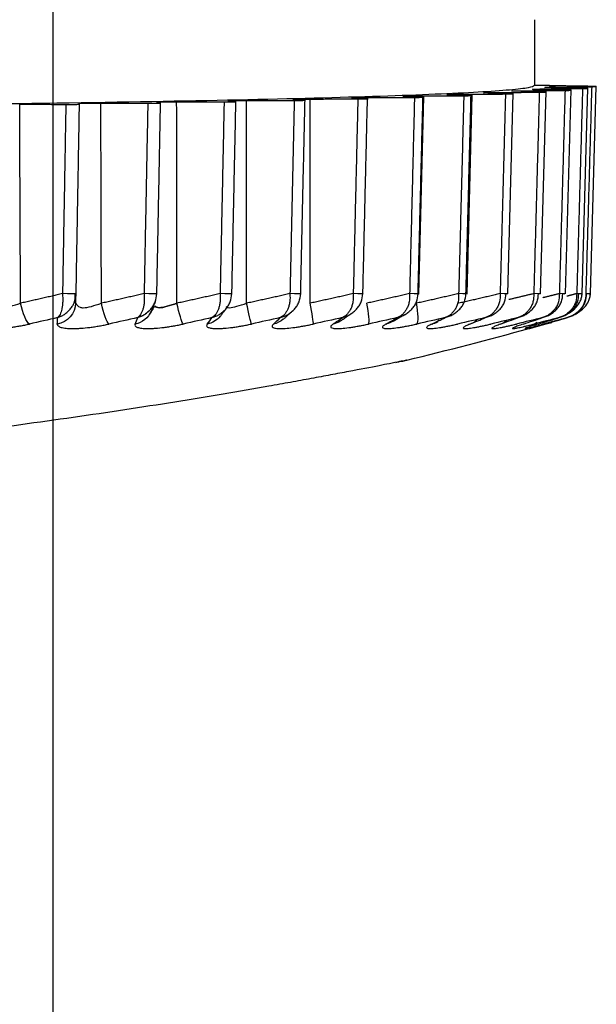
# Model space of a CAD drawing. Header units: millimetres. Extents: x 4 to 205, y 5 to 292.
# Tile 48 of 106: x 45.88 to 48.5, y 165.7 to 170.19. Entities that reach past the tile are written whole.
import ezdxf

# ---------------------------------------------------------------- set-up
doc = ezdxf.new("R2010")
doc.units = ezdxf.units.MM
doc.layers.add('1', color=7, linetype='CONTINUOUS')

msp = doc.modelspace()

# ---------------------------------------------------------------- linework, layer by layer
at = {"layer": '1', "color": 152, "linetype": 'CONTINUOUS'}
msp.add_line((46.0259, 170.5833), (46.0259, 152.257), dxfattribs=at)
at = {"layer": '1', "color": 27, "linetype": 'CONTINUOUS'}
for p, q in [((48.4358, 168.9369), (48.4623, 169.8741)), ((48.4737, 168.937), (48.5007, 169.8825)), ((47.6931, 168.9365), (47.7155, 169.8344)), ((47.9127, 168.9366), (47.9361, 169.8419)), ((48.0978, 168.9366), (48.1222, 169.8497)), ((48.2472, 168.9367), (48.2725, 169.8577)), ((48.3601, 168.9368), (48.3861, 169.8659))]:
    msp.add_line(p, q, dxfattribs=at)
msp.add_arc((42.2693, 190.4852), 22.5, 283.80595, 285.26759, dxfattribs=at)
for points, degree in [([(48.2193, 170.1852), (48.2193, 170.0852), (48.2193, 169.9852), (48.2193, 169.8852)], 3), ([(48.2856, 169.8852), (48.2193, 169.8852)], 1), ([(48.251, 169.8698), (48.438, 169.8718)], 1), ([(48.3155, 169.8841), (48.3151, 169.8841), (48.3142, 169.8841), (48.3133, 169.8841), (48.3125, 169.8841), (48.3116, 169.8841), (48.3108, 169.8842), (48.31, 169.8842), (48.3092, 169.8842), (48.3084, 169.8842), (48.3076, 169.8842), (48.3069, 169.8842), (48.3061, 169.8842), (48.3054, 169.8843), (48.3047, 169.8843), (48.3039, 169.8843), (48.3032, 169.8843), (48.3025, 169.8843), (48.3019, 169.8843), (48.3012, 169.8844), (48.3005, 169.8844), (48.2999, 169.8844), (48.2993, 169.8844), (48.2986, 169.8844), (48.298, 169.8844), (48.2974, 169.8845), (48.2969, 169.8845), (48.2963, 169.8845), (48.2958, 169.8845), (48.2952, 169.8845), (48.2947, 169.8845), (48.2942, 169.8846), (48.2937, 169.8846), (48.2932, 169.8846), (48.2928, 169.8846), (48.2923, 169.8846), (48.2919, 169.8847), (48.2914, 169.8847), (48.291, 169.8847), (48.2906, 169.8847), (48.2902, 169.8847), (48.2899, 169.8847), (48.2895, 169.8848), (48.2892, 169.8848), (48.2889, 169.8848), (48.2885, 169.8848), (48.2883, 169.8848), (48.288, 169.8849), (48.2877, 169.8849), (48.2874, 169.8849), (48.2872, 169.8849), (48.287, 169.8849), (48.2868, 169.885), (48.2866, 169.885), (48.2864, 169.885), (48.2863, 169.885), (48.2861, 169.885), (48.286, 169.8851), (48.2859, 169.8851), (48.2858, 169.8851), (48.2858, 169.8851), (48.2857, 169.8851), (48.2856, 169.8852), (48.2856, 169.8852), (48.2856, 169.8852), (48.2856, 169.8852)], 2), ([(48.2856, 169.8852), (48.2856, 169.8852), (48.2856, 169.8852), (48.2856, 169.8852), (48.2857, 169.8851), (48.2857, 169.8851), (48.2858, 169.8851), (48.2859, 169.8851), (48.286, 169.8851), (48.2861, 169.885), (48.2863, 169.885), (48.2864, 169.885), (48.2866, 169.885), (48.2868, 169.885), (48.287, 169.8849), (48.2872, 169.8849), (48.2875, 169.8849), (48.2877, 169.8849), (48.288, 169.8849), (48.2882, 169.8848), (48.2885, 169.8848), (48.2888, 169.8848), (48.2892, 169.8848), (48.2895, 169.8848), (48.2899, 169.8847), (48.2902, 169.8847), (48.2906, 169.8847), (48.291, 169.8847), (48.2914, 169.8847), (48.2918, 169.8847), (48.2923, 169.8846), (48.2927, 169.8846), (48.2932, 169.8846), (48.2937, 169.8846), (48.2942, 169.8846), (48.2947, 169.8845), (48.2952, 169.8845), (48.2958, 169.8845), (48.2963, 169.8845), (48.2969, 169.8845), (48.2975, 169.8845), (48.298, 169.8844), (48.2987, 169.8844), (48.2993, 169.8844), (48.2999, 169.8844), (48.3005, 169.8844), (48.3012, 169.8844), (48.3019, 169.8843), (48.3025, 169.8843), (48.3032, 169.8843), (48.3039, 169.8843), (48.3046, 169.8843), (48.3054, 169.8843), (48.3061, 169.8842), (48.3069, 169.8842), (48.3076, 169.8842), (48.3084, 169.8842), (48.3092, 169.8842), (48.31, 169.8842), (48.3108, 169.8842), (48.3117, 169.8841), (48.3125, 169.8841), (48.3133, 169.8841), (48.3142, 169.8841), (48.3151, 169.8841), (48.3155, 169.8841)], 2), ([(48.4473, 169.8731), (48.2917, 169.8758)], 1), ([(48.3018, 169.878), (48.4796, 169.8803)], 1), ([(48.4828, 169.8816), (48.3155, 169.8841)], 1), ([(48.438, 169.8718), (48.4116, 168.9382)], 1), ([(48.4796, 169.8803), (48.4528, 168.9382)], 1), ([(47.4589, 169.8255), (47.3901, 169.8291)], 1), ([(47.4379, 168.9382), (47.4589, 169.8255)], 1), ([(47.4579, 169.831), (47.6728, 169.8316)], 1), ([(47.7115, 169.8328), (47.6266, 169.8363)], 1), ([(47.6728, 169.8316), (47.6506, 168.9382)], 1), ([(47.6855, 169.8383), (47.8973, 169.8392)], 1), ([(47.6892, 168.9382), (47.7115, 169.8328)], 1), ([(47.9305, 169.8404), (47.8301, 169.8438)], 1), ([(47.8973, 169.8392), (47.874, 168.9382)], 1), ([(47.8796, 169.8459), (48.0872, 169.847)], 1), ([(47.9071, 168.9382), (47.9305, 169.8404)], 1), ([(48.1146, 169.8483), (47.9993, 169.8515)], 1), ([(48.0392, 169.8537), (48.2412, 169.8551)], 1), ([(48.0872, 169.847), (48.0629, 168.9382)], 1), ([(48.2627, 169.8564), (48.1331, 169.8595)], 1), ([(48.1633, 169.8617), (48.3583, 169.8634)], 1), ([(48.2412, 169.8551), (48.216, 168.9382)], 1), ([(48.3738, 169.8647), (48.2308, 169.8676)], 1), ([(48.3583, 169.8634), (48.3325, 168.9382)], 1), ([(45.8754, 169.8005), (46.0856, 169.7996)], 1), ([(45.8793, 168.8944), (45.8754, 169.8005)], 1), ([(46.0856, 169.7996), (46.0704, 168.9382)], 1), ([(46.1324, 168.9382), (46.1477, 169.8004)], 1), ([(46.1477, 169.8004), (46.1458, 169.8042)], 1), ([(46.245, 169.8057), (46.4587, 169.8051)], 1), ([(46.2476, 168.8944), (46.245, 169.8057)], 1), ([(46.4587, 169.8051), (46.4419, 168.9382)], 1), ([(46.5168, 169.806), (46.498, 169.8098)], 1), ([(46.5, 168.9382), (46.5168, 169.806)], 1), ([(46.5901, 169.8114), (46.8061, 169.8111)], 1), ([(46.5915, 168.8944), (46.5901, 169.8114)], 1), ([(46.8061, 169.8111), (46.7878, 168.9382)], 1), ([(46.8598, 169.8121), (46.824, 169.8158)], 1), ([(46.8415, 168.9382), (46.8598, 169.8121)], 1), ([(46.9086, 169.8175), (47.1255, 169.8175)], 1), ([(46.9087, 168.8944), (46.9086, 169.8175)], 1), ([(47.1255, 169.8175), (47.1058, 168.9382)], 1), ([(47.1745, 169.8186), (47.122, 169.8223)], 1), ([(47.1548, 168.9382), (47.1745, 169.8186)], 1), ([(47.1973, 168.8944), (47.1984, 169.8241)], 1), ([(47.1984, 169.8241), (47.415, 169.8244)], 1), ([(47.415, 169.8244), (47.394, 168.9382)], 1), ([(46.0704, 168.9382), (45.9751, 168.9159), (45.8793, 168.8944)], 2), ([(46.1324, 168.9382), (46.1327, 168.9375), (46.0998, 168.9375), (46.0704, 168.9382)], 3), ([(46.1231, 168.8964), (46.1307, 168.9151), (46.128, 168.939)], 2), ([(46.13, 168.8944), (46.1312, 168.9159), (46.1324, 168.9382)], 2), ([(46.4419, 168.9382), (46.345, 168.9159), (46.2476, 168.8944)], 2), ([(46.5, 168.9382), (46.5026, 168.9375), (46.4719, 168.9375), (46.4419, 168.9382)], 3), ([(46.7878, 168.9382), (46.6899, 168.9159), (46.5915, 168.8944)], 2), ([(46.8415, 168.9382), (46.8465, 168.9375), (46.8181, 168.9375), (46.7878, 168.9382)], 3), ([(47.1058, 168.9382), (47.0075, 168.9159), (46.9087, 168.8944)], 2), ([(47.1548, 168.9382), (47.1621, 168.9375), (47.1362, 168.9375), (47.1058, 168.9382)], 3), ([(47.394, 168.9382), (47.2959, 168.9159), (47.1973, 168.8944)], 2), ([(47.4379, 168.9382), (47.4475, 168.9375), (47.4243, 168.9375), (47.394, 168.9382)], 3), ([(47.6506, 168.9382), (47.5533, 168.9159), (47.4555, 168.8944)], 2), ([(47.6892, 168.9382), (47.7011, 168.9375), (47.6806, 168.9375), (47.6506, 168.9382)], 3), ([(47.874, 168.9382), (47.7782, 168.9159), (47.6818, 168.8944)], 2), ([(47.9071, 168.9382), (47.9211, 168.9375), (47.9036, 168.9375), (47.874, 168.9382)], 3), ([(48.0629, 168.9382), (47.969, 168.9159), (47.8746, 168.8944)], 2), ([(48.0902, 168.9382), (48.1063, 168.9375), (48.0918, 168.9375), (48.0629, 168.9382)], 3), ([(48.216, 168.9382), (48.1595, 168.9244), (48.1029, 168.9109)], 2), ([(48.2375, 168.9382), (48.2555, 168.9375), (48.2442, 168.9375), (48.216, 168.9382)], 3), ([(48.3325, 168.9382), (48.2948, 168.9286), (48.257, 168.9193)], 2), ([(48.3479, 168.9382), (48.3678, 168.9375), (48.3597, 168.9375), (48.3325, 168.9382)], 3), ([(48.4116, 168.9382), (48.3889, 168.9322), (48.3663, 168.9263)], 2), ([(48.4209, 168.9382), (48.4425, 168.9375), (48.4376, 168.9375), (48.4116, 168.9382)], 3), ([(48.4559, 168.9382), (48.4792, 168.9375), (48.4775, 168.9375), (48.4528, 168.9382)], 3), ([(45.9197, 168.7998), (45.9069, 168.8073), (45.889, 168.8493), (45.8793, 168.8944)], 3), ([(46.13, 168.8944), (46.1293, 168.8493), (46.0923, 168.8073), (46.0468, 168.7998)], 3), ([(46.13, 168.8944), (46.1353, 168.8874), (46.1407, 168.8803), (46.1501, 168.8766)], 3), ([(46.282, 168.7998), (46.2727, 168.8073), (46.2574, 168.8493), (46.2476, 168.8944)], 3), ([(46.4747, 168.8575), (46.4933, 168.9029)], 1), ([(46.6195, 168.7998), (46.6138, 168.8073), (46.6013, 168.8493), (46.5915, 168.8944)], 3), ([(46.9303, 168.7998), (46.9281, 168.8073), (46.9185, 168.8493), (46.9087, 168.8944)], 3), ([(47.2123, 168.7998), (47.2137, 168.8073), (47.207, 168.8493), (47.1973, 168.8944)], 3), ([(47.4638, 168.7998), (47.4688, 168.8073), (47.4651, 168.8493), (47.4555, 168.8944)], 3), ([(47.6833, 168.7998), (47.6918, 168.8073), (47.6911, 168.8493), (47.6818, 168.8944)], 3), ([(46.4742, 168.8578), (46.4611, 168.8284), (46.4334, 168.8052), (46.4008, 168.7998)], 3), ([(46.4887, 168.8795), (46.468, 168.8446)], 1), ([(46.7885, 168.8348), (46.8232, 168.8804)], 1), ([(47.0755, 168.8213), (47.1177, 168.8593)], 1), ([(47.3359, 168.8134), (47.3879, 168.8494)], 1), ([(47.5677, 168.8086), (47.6289, 168.843)], 1), ([(46.0484, 168.829), (46.0055, 168.8193), (45.9626, 168.8096), (45.9197, 168.7998)], 3), ([(46.0468, 168.7998), (46.0473, 168.8096), (46.0478, 168.8193), (46.0484, 168.829)], 3), ([(46.4129, 168.829), (46.3692, 168.8193), (46.3256, 168.8096), (46.282, 168.7998)], 3), ([(46.4008, 168.7998), (46.4048, 168.8096), (46.4088, 168.8193), (46.4128, 168.829)], 3), ([(46.7518, 168.829), (46.7077, 168.8193), (46.6636, 168.8096), (46.6195, 168.7998)], 3), ([(46.7878, 168.8354), (46.7734, 168.8171), (46.7527, 168.8037), (46.7294, 168.7998)], 3), ([(46.7294, 168.7998), (46.7368, 168.8096), (46.7443, 168.8193), (46.7518, 168.829)], 3), ([(47.0631, 168.829), (47.0188, 168.8193), (46.9745, 168.8096), (46.9303, 168.7998)], 3), ([(47.0305, 168.7998), (47.0413, 168.8096), (47.0522, 168.8193), (47.063, 168.829)], 3), ([(47.075, 168.8219), (47.0626, 168.8106), (47.0473, 168.8027), (47.0305, 168.7998)], 3), ([(47.3448, 168.829), (47.3006, 168.8193), (47.2565, 168.8096), (47.2123, 168.7998)], 3), ([(47.3022, 168.7998), (47.3164, 168.8096), (47.3306, 168.8193), (47.3448, 168.829)], 3), ([(47.3355, 168.8138), (47.3256, 168.8068), (47.3143, 168.8019), (47.3022, 168.7998)], 3), ([(47.5952, 168.829), (47.5514, 168.8193), (47.5076, 168.8096), (47.4638, 168.7998)], 3), ([(47.5429, 168.7998), (47.5603, 168.8096), (47.5778, 168.8193), (47.5952, 168.829)], 3), ([(47.5816, 168.8193), (47.5707, 168.8094), (47.5575, 168.8024), (47.5429, 168.7998)], 3), ([(47.8128, 168.829), (47.7696, 168.8193), (47.7265, 168.8096), (47.6833, 168.7998)], 3), ([(47.7511, 168.7998), (47.7716, 168.8096), (47.7922, 168.8193), (47.8128, 168.829)], 3), ([(47.7856, 168.8171), (47.7758, 168.8084), (47.764, 168.8022), (47.7511, 168.7998)], 3), ([(47.7511, 168.7998), (47.761, 168.8017), (47.7702, 168.8057), (47.7784, 168.8114)], 3), ([(47.9962, 168.829), (47.954, 168.8193), (47.9117, 168.8096), (47.8694, 168.7998)], 3), ([(47.9255, 168.7998), (47.949, 168.8096), (47.9726, 168.8193), (47.9962, 168.829)], 3), ([(47.9563, 168.8155), (47.9475, 168.8076), (47.937, 168.8021), (47.9255, 168.7998)], 3), ([(48.1443, 168.829), (48.1032, 168.8193), (48.0621, 168.8096), (48.021, 168.7998)], 3), ([(48.065, 168.7998), (48.0914, 168.8096), (48.1179, 168.8193), (48.1443, 168.829)], 3), ([(48.0926, 168.8142), (48.0846, 168.807), (48.0753, 168.802), (48.065, 168.7998)], 3), ([(48.2562, 168.829), (48.2165, 168.8193), (48.1769, 168.8096), (48.1372, 168.7998)], 3), ([(48.1688, 168.7998), (48.1979, 168.8096), (48.2271, 168.8193), (48.2562, 168.829)], 3), ([(48.3312, 168.829), (48.2932, 168.8193), (48.2552, 168.8096), (48.2171, 168.7998)], 3), ([(48.2171, 168.7998), (48.2218, 168.8014), (48.2259, 168.8045), (48.2295, 168.8088)], 3), ([(48.2362, 168.7998), (48.2678, 168.8096), (48.2995, 168.8193), (48.3312, 168.829)], 3), ([(48.3688, 168.829), (48.3327, 168.8193), (48.2966, 168.8096), (48.2604, 168.7998)], 3), ([(48.2668, 168.7998), (48.3008, 168.8096), (48.3348, 168.8193), (48.3688, 168.829)], 3)]:
    msp.add_open_spline(points, degree=degree, dxfattribs=at)
for points, knots in [([(48.2193, 169.8852), (48.2138, 169.8818), (48.2027, 169.875), (48.0845, 169.8616), (47.8024, 169.8452), (47.2485, 169.8271), (46.5039, 169.8113), (45.5965, 169.7983), (44.5611, 169.7886), (43.4377, 169.7827), (42.2693, 169.7807), (41.101, 169.7827), (39.9775, 169.7886), (38.9422, 169.7983), (38.0347, 169.8113), (37.2902, 169.8271), (36.7363, 169.8452), (36.4542, 169.8616), (36.336, 169.875), (36.3249, 169.8818), (36.3193, 169.8852)], [0, 0, 0, 0, 0.031283, 0.062566, 0.125057, 0.187547, 0.250038, 0.312528, 0.375019, 0.437509, 0.5, 0.562491, 0.624981, 0.687472, 0.749962, 0.812453, 0.874943, 0.937434, 0.968717, 1, 1, 1, 1]), ([(48.2308, 169.8676), (48.224, 169.8678), (48.2103, 169.8681), (48.2088, 169.8688), (48.2219, 169.8694), (48.2413, 169.8697), (48.251, 169.8698)], [0, 0, 0, 0, 0.25, 0.5, 0.75, 1, 1, 1, 1]), ([(48.2917, 169.8758), (48.2841, 169.876), (48.2689, 169.8763), (48.2645, 169.877), (48.2747, 169.8776), (48.2928, 169.8779), (48.3018, 169.878)], [0, 0, 0, 0, 0.25, 0.5, 0.75, 1, 1, 1, 1]), ([(48.438, 169.8718), (48.444, 169.8718), (48.456, 169.872), (48.4616, 169.8723), (48.4632, 169.8727), (48.4547, 169.8729), (48.4473, 169.8731)], [0, 0, 0, 0, 0.251798, 0.503594, 0.569245, 1, 1, 1, 1]), ([(48.4796, 169.8803), (48.4852, 169.8803), (48.4964, 169.8805), (48.5004, 169.8808), (48.501, 169.8812), (48.4917, 169.8814), (48.4828, 169.8816)], [0, 0, 0, 0, 0.252736, 0.50547, 0.527506, 1, 1, 1, 1]), ([(47.3901, 169.8291), (47.3877, 169.8293), (47.383, 169.8297), (47.3996, 169.8306), (47.4347, 169.8309), (47.4579, 169.831)], [0, 0, 0, 0, 0.252999, 0.505998, 1, 1, 1, 1]), ([(47.415, 169.8244), (47.4225, 169.8244), (47.4375, 169.8244), (47.4561, 169.8248), (47.4636, 169.8252), (47.4602, 169.8254), (47.4589, 169.8255)], [0, 0, 0, 0, 0.250278, 0.500555, 0.82199, 1, 1, 1, 1]), ([(47.6266, 169.8363), (47.6233, 169.8365), (47.6167, 169.8369), (47.6294, 169.8378), (47.6631, 169.8381), (47.6855, 169.8383)], [0, 0, 0, 0, 0.252999, 0.505997, 1, 1, 1, 1]), ([(47.6728, 169.8316), (47.6802, 169.8316), (47.6949, 169.8317), (47.7111, 169.832), (47.7176, 169.8324), (47.7133, 169.8327), (47.7115, 169.8328)], [0, 0, 0, 0, 0.250048, 0.500095, 0.779428, 1, 1, 1, 1]), ([(47.8301, 169.8438), (47.8259, 169.844), (47.8174, 169.8444), (47.8262, 169.8453), (47.8583, 169.8456), (47.8796, 169.8459)], [0, 0, 0, 0, 0.252999, 0.505997, 1, 1, 1, 1]), ([(47.8973, 169.8392), (47.9045, 169.8392), (47.9189, 169.8393), (47.9327, 169.8396), (47.9383, 169.84), (47.9332, 169.8403), (47.9305, 169.8404)], [0, 0, 0, 0, 0.250011, 0.50002, 0.737085, 1, 1, 1, 1]), ([(47.9993, 169.8515), (47.9942, 169.8517), (47.984, 169.8521), (47.9887, 169.853), (48.0191, 169.8534), (48.0392, 169.8537)], [0, 0, 0, 0, 0.252998, 0.505997, 1, 1, 1, 1]), ([(48.0872, 169.847), (48.0941, 169.8471), (48.108, 169.8472), (48.1196, 169.8475), (48.1242, 169.8479), (48.1182, 169.8481), (48.1146, 169.8483)], [0, 0, 0, 0, 0.250166, 0.500331, 0.694928, 1, 1, 1, 1]), ([(48.1331, 169.8595), (48.1271, 169.8597), (48.1151, 169.86), (48.1166, 169.8607), (48.1324, 169.8613), (48.153, 169.8615), (48.1633, 169.8617)], [0, 0, 0, 0, 0.25, 0.5, 0.750001, 1, 1, 1, 1]), ([(48.2412, 169.8551), (48.2478, 169.8552), (48.2612, 169.8553), (48.2706, 169.8556), (48.2742, 169.856), (48.2674, 169.8562), (48.2627, 169.8564)], [0, 0, 0, 0, 0.250515, 0.501029, 0.652924, 1, 1, 1, 1]), ([(48.3583, 169.8634), (48.3647, 169.8634), (48.3774, 169.8636), (48.3849, 169.8639), (48.3875, 169.8643), (48.3798, 169.8645), (48.3738, 169.8647)], [0, 0, 0, 0, 0.251063, 0.502121, 0.611032, 1, 1, 1, 1]), ([(46.0856, 169.7996), (46.0958, 169.7996), (46.1111, 169.7996), (46.1382, 169.7998), (46.1436, 169.8002), (46.1477, 169.8004)], [0, 0, 0, 0, 0.335917, 0.505833, 1, 1, 1, 1]), ([(46.1458, 169.8042), (46.1471, 169.8044), (46.1495, 169.8048), (46.175, 169.8055), (46.214, 169.8058), (46.2403, 169.8057), (46.245, 169.8057)], [0, 0, 0, 0, 0.228147, 0.456293, 0.903708, 1, 1, 1, 1]), ([(46.4587, 169.8051), (46.4663, 169.8051), (46.4815, 169.8051), (46.5095, 169.8053), (46.5139, 169.8057), (46.5168, 169.806)], [0, 0, 0, 0, 0.253278, 0.506555, 1, 1, 1, 1]), ([(46.498, 169.8098), (46.4984, 169.81), (46.4993, 169.8104), (46.524, 169.8111), (46.5624, 169.8114), (46.5876, 169.8114), (46.5901, 169.8114)], [0, 0, 0, 0, 0.239845, 0.479689, 0.949167, 1, 1, 1, 1]), ([(46.8061, 169.8111), (46.8137, 169.8111), (46.8291, 169.8111), (46.8524, 169.8114), (46.8618, 169.8118), (46.8601, 169.812), (46.8598, 169.8121)], [0, 0, 0, 0, 0.251321, 0.502641, 0.907905, 1, 1, 1, 1]), ([(46.824, 169.8158), (46.8236, 169.816), (46.8227, 169.8165), (46.8465, 169.8172), (46.8842, 169.8175), (46.9083, 169.8175), (46.9086, 169.8175)], [0, 0, 0, 0, 0.251649, 0.503297, 0.994902, 1, 1, 1, 1]), ([(47.122, 169.8223), (47.1206, 169.8225), (47.1178, 169.8229), (47.1383, 169.8237), (47.1745, 169.824), (47.1984, 169.8241)], [0, 0, 0, 0, 0.252999, 0.505998, 1, 1, 1, 1]), ([(47.1255, 169.8175), (47.1331, 169.8175), (47.1483, 169.8176), (47.1692, 169.8179), (47.1777, 169.8183), (47.1752, 169.8185), (47.1745, 169.8186)], [0, 0, 0, 0, 0.250702, 0.501403, 0.864804, 1, 1, 1, 1]), ([(46.0704, 168.9382), (46.0711, 168.9252), (46.0722, 168.9058), (46.0699, 168.883), (46.0673, 168.8676), (46.0637, 168.8544), (46.0592, 168.8435), (46.0541, 168.8347), (46.0503, 168.8309), (46.0484, 168.829)], [0, 0, 0, 0, 0.248727, 0.373874, 0.499055, 0.624261, 0.749488, 0.874736, 1, 1, 1, 1]), ([(46.1231, 168.8964), (46.1237, 168.8977), (46.129, 168.9108), (46.1308, 168.9252), (46.1324, 168.9382)], [0, 0, 0, 0, 0.102327, 1, 1, 1, 1]), ([(46.4419, 168.9382), (46.4426, 168.9252), (46.4435, 168.9058), (46.4403, 168.883), (46.4367, 168.8676), (46.432, 168.8544), (46.4263, 168.8435), (46.42, 168.8347), (46.4152, 168.8309), (46.4129, 168.829)], [0, 0, 0, 0, 0.248727, 0.373874, 0.499055, 0.624261, 0.749488, 0.874736, 1, 1, 1, 1]), ([(46.4725, 168.868), (46.4766, 168.8728), (46.484, 168.883), (46.496, 168.9058), (46.4984, 168.9252), (46.5, 168.9382)], [0, 0, 0, 0, 0.250709, 0.501519, 1, 1, 1, 1]), ([(46.7878, 168.9382), (46.7883, 168.9252), (46.789, 168.9058), (46.7849, 168.883), (46.7804, 168.8676), (46.7746, 168.8544), (46.7678, 168.8435), (46.7602, 168.8347), (46.7546, 168.8309), (46.7518, 168.829)], [0, 0, 0, 0, 0.248727, 0.373874, 0.499055, 0.624261, 0.749488, 0.874736, 1, 1, 1, 1]), ([(46.8135, 168.868), (46.8176, 168.8728), (46.8253, 168.883), (46.8376, 168.9058), (46.8399, 168.9252), (46.8415, 168.9382)], [0, 0, 0, 0, 0.250712, 0.501521, 1, 1, 1, 1]), ([(47.1058, 168.9382), (47.1062, 168.9252), (47.1067, 168.9058), (47.1016, 168.883), (47.0963, 168.8676), (47.0895, 168.8544), (47.0816, 168.8435), (47.0728, 168.8347), (47.0663, 168.8309), (47.0631, 168.829)], [0, 0, 0, 0, 0.248727, 0.373874, 0.499055, 0.624261, 0.749488, 0.874736, 1, 1, 1, 1]), ([(47.0972, 168.8439), (47.1026, 168.8472), (47.1129, 168.8544), (47.1268, 168.8676), (47.1385, 168.883), (47.151, 168.9058), (47.1533, 168.9252), (47.1548, 168.9382)], [0, 0, 0, 0, 0.166895, 0.333989, 0.501048, 0.668062, 1, 1, 1, 1]), ([(47.394, 168.9382), (47.3942, 168.9252), (47.3946, 168.9058), (47.3886, 168.883), (47.3824, 168.8676), (47.3747, 168.8544), (47.3657, 168.8435), (47.3557, 168.8347), (47.3484, 168.8309), (47.3448, 168.829)], [0, 0, 0, 0, 0.248727, 0.373874, 0.499055, 0.624261, 0.749488, 0.874736, 1, 1, 1, 1]), ([(47.3797, 168.8439), (47.3852, 168.8472), (47.3957, 168.8544), (47.4098, 168.8676), (47.4216, 168.883), (47.4343, 168.9058), (47.4365, 168.9252), (47.4379, 168.9382)], [0, 0, 0, 0, 0.166897, 0.33399, 0.501049, 0.668063, 1, 1, 1, 1]), ([(47.6506, 168.9382), (47.6507, 168.9252), (47.6508, 168.9058), (47.644, 168.883), (47.6371, 168.8676), (47.6284, 168.8544), (47.6184, 168.8435), (47.6073, 168.8347), (47.5992, 168.8309), (47.5952, 168.829)], [0, 0, 0, 0, 0.248727, 0.373874, 0.499055, 0.624261, 0.749488, 0.874736, 1, 1, 1, 1]), ([(47.6306, 168.8439), (47.6362, 168.8472), (47.6468, 168.8544), (47.6611, 168.8676), (47.6731, 168.883), (47.6858, 168.9058), (47.6878, 168.9252), (47.6892, 168.9382)], [0, 0, 0, 0, 0.166899, 0.333991, 0.50105, 0.668064, 1, 1, 1, 1]), ([(47.874, 168.9382), (47.874, 168.9252), (47.8739, 168.9058), (47.8662, 168.883), (47.8586, 168.8676), (47.849, 168.8544), (47.838, 168.8435), (47.826, 168.8347), (47.8172, 168.8309), (47.8128, 168.829)], [0, 0, 0, 0, 0.248727, 0.373874, 0.499055, 0.624261, 0.749488, 0.874736, 1, 1, 1, 1]), ([(47.8128, 168.829), (47.819, 168.8309), (47.8313, 168.8347), (47.8487, 168.8435), (47.8648, 168.8544), (47.8792, 168.8676), (47.8912, 168.883), (47.9039, 168.9058), (47.9058, 168.9252), (47.9071, 168.9382)], [0, 0, 0, 0, 0.125264, 0.250511, 0.375738, 0.500945, 0.626125, 0.751273, 1, 1, 1, 1]), ([(48.0629, 168.9382), (48.0627, 168.9252), (48.0625, 168.9058), (48.054, 168.883), (48.0456, 168.8676), (48.0353, 168.8544), (48.0234, 168.8435), (48.0104, 168.8347), (48.0009, 168.8309), (47.9962, 168.829)], [0, 0, 0, 0, 0.248727, 0.373874, 0.499055, 0.624261, 0.749488, 0.874736, 1, 1, 1, 1]), ([(47.9962, 168.829), (48.0024, 168.8309), (48.0148, 168.8347), (48.0322, 168.8435), (48.0483, 168.8544), (48.0627, 168.8676), (48.0746, 168.883), (48.0872, 168.9058), (48.089, 168.9252), (48.0902, 168.9382)], [0, 0, 0, 0, 0.125264, 0.250511, 0.375738, 0.500945, 0.626125, 0.751273, 1, 1, 1, 1]), ([(48.216, 168.9382), (48.2157, 168.9252), (48.2153, 168.9058), (48.2061, 168.883), (48.1971, 168.8676), (48.186, 168.8544), (48.1733, 168.8435), (48.1594, 168.8347), (48.1494, 168.8309), (48.1443, 168.829)], [0, 0, 0, 0, 0.248727, 0.373874, 0.499055, 0.624261, 0.749488, 0.874736, 1, 1, 1, 1]), ([(48.1443, 168.829), (48.1505, 168.8309), (48.1629, 168.8347), (48.1802, 168.8435), (48.1962, 168.8544), (48.2104, 168.8676), (48.2222, 168.883), (48.2347, 168.9058), (48.2363, 168.9252), (48.2375, 168.9382)], [0, 0, 0, 0, 0.125264, 0.250511, 0.375738, 0.500945, 0.626125, 0.751273, 1, 1, 1, 1]), ([(48.3325, 168.9382), (48.3321, 168.9252), (48.3314, 168.9058), (48.3216, 168.883), (48.312, 168.8676), (48.3002, 168.8544), (48.2868, 168.8435), (48.2721, 168.8347), (48.2615, 168.8309), (48.2562, 168.829)], [0, 0, 0, 0, 0.248727, 0.373874, 0.499055, 0.624261, 0.749488, 0.874736, 1, 1, 1, 1]), ([(48.2562, 168.829), (48.2623, 168.8309), (48.2746, 168.8347), (48.2918, 168.8435), (48.3076, 168.8544), (48.3216, 168.8676), (48.3332, 168.883), (48.3454, 168.9058), (48.3469, 168.9252), (48.3479, 168.9382)], [0, 0, 0, 0, 0.125264, 0.250511, 0.375738, 0.500945, 0.626125, 0.751273, 1, 1, 1, 1]), ([(48.4116, 168.9382), (48.411, 168.9252), (48.4102, 168.9058), (48.3998, 168.883), (48.3896, 168.8676), (48.3772, 168.8544), (48.3632, 168.8435), (48.3478, 168.8347), (48.3367, 168.8309), (48.3312, 168.829)], [0, 0, 0, 0, 0.248727, 0.373874, 0.499055, 0.624261, 0.749488, 0.874736, 1, 1, 1, 1]), ([(48.366, 168.8439), (48.3713, 168.8472), (48.3817, 168.8544), (48.3954, 168.8676), (48.4068, 168.883), (48.4186, 168.9058), (48.42, 168.9252), (48.4209, 168.9382)], [0, 0, 0, 0, 0.166896, 0.333989, 0.501049, 0.668063, 1, 1, 1, 1]), ([(48.3668, 168.8445), (48.3843, 168.8531), (48.4068, 168.8705), (48.4267, 168.8995), (48.4342, 168.9207), (48.4357, 168.9326), (48.4358, 168.9389)], [0, 0, 0, 0, 0.44991, 0.704148, 0.846108, 1, 1, 1, 1]), ([(48.4528, 168.9382), (48.4521, 168.9252), (48.4511, 168.9058), (48.4401, 168.883), (48.4295, 168.8676), (48.4166, 168.8544), (48.402, 168.8435), (48.386, 168.8347), (48.3745, 168.8309), (48.3688, 168.829)], [0, 0, 0, 0, 0.248727, 0.373874, 0.499055, 0.624261, 0.749488, 0.874736, 1, 1, 1, 1]), ([(48.4022, 168.8437), (48.4106, 168.8478), (48.4266, 168.8576), (48.449, 168.8771), (48.4641, 168.8988), (48.4721, 168.9204), (48.4736, 168.9324), (48.4738, 168.9389)], [0, 0, 0, 0, 0.219689, 0.450294, 0.704122, 0.846061, 1, 1, 1, 1]), ([(48.4026, 168.8438), (48.4027, 168.8438), (48.408, 168.8471), (48.4181, 168.8544), (48.4315, 168.8676), (48.4425, 168.883), (48.4539, 168.9058), (48.4551, 168.9252), (48.4559, 168.9382)], [0, 0, 0, 0, 0.001397, 0.168246, 0.335069, 0.501857, 0.668601, 1, 1, 1, 1]), ([(45.7541, 168.8944), (45.7642, 168.8842), (45.7845, 168.8639), (45.8477, 168.8842), (45.8793, 168.8944)], [0, 0, 0, 0, 0.499955, 1, 1, 1, 1]), ([(46.0484, 168.829), (46.0537, 168.8309), (46.0643, 168.8347), (46.0793, 168.8435), (46.0933, 168.8544), (46.1059, 168.8676), (46.1159, 168.8818), (46.1212, 168.8918), (46.1231, 168.8964)], [0, 0, 0, 0, 0.173276, 0.346529, 0.519753, 0.69295, 0.86611, 1, 1, 1, 1]), ([(46.1501, 168.8766), (46.1542, 168.875), (46.1751, 168.8709), (46.2162, 168.8842), (46.2476, 168.8944)], [0, 0, 0, 0, 0.234659, 1, 1, 1, 1]), ([(46.4923, 168.9005), (46.4923, 168.9005), (46.49, 168.8945), (46.484, 168.883), (46.4728, 168.8676), (46.4597, 168.8544), (46.4451, 168.8435), (46.4294, 168.8347), (46.4184, 168.8309), (46.4128, 168.829)], [0, 0, 0, 0, 0.001306, 0.167669, 0.334076, 0.500517, 0.666986, 0.833482, 1, 1, 1, 1]), ([(46.4907, 168.8813), (46.4951, 168.877), (46.5125, 168.8686), (46.5604, 168.8842), (46.5915, 168.8944)], [0, 0, 0, 0, 0.349676, 1, 1, 1, 1]), ([(46.5915, 168.8944), (46.5604, 168.8842), (46.5127, 168.8687), (46.4953, 168.8769), (46.4909, 168.8812)], [0, 0, 0, 0, 0.653092, 1, 1, 1, 1]), ([(46.8145, 168.8802), (46.8177, 168.8765), (46.8326, 168.8691), (46.8781, 168.8843), (46.9087, 168.8944)], [0, 0, 0, 0, 0.329295, 1, 1, 1, 1]), ([(46.4128, 168.829), (46.4184, 168.8309), (46.4294, 168.8347), (46.4451, 168.8435), (46.4597, 168.8544), (46.4685, 168.8632), (46.4725, 168.868), (46.4725, 168.868)], [0, 0, 0, 0, 0.250016, 0.499997, 0.749938, 0.999838, 1, 1, 1, 1]), ([(46.7518, 168.829), (46.7575, 168.8309), (46.769, 168.8347), (46.7852, 168.8435), (46.8003, 168.8544), (46.8093, 168.8632), (46.8135, 168.868), (46.8135, 168.868)], [0, 0, 0, 0, 0.250016, 0.499998, 0.74994, 0.99984, 1, 1, 1, 1]), ([(47.063, 168.829), (47.0689, 168.8309), (47.0807, 168.8347), (47.0919, 168.8406), (47.0972, 168.8439), (47.0972, 168.8439)], [0, 0, 0, 0, 0.499702, 0.999336, 1, 1, 1, 1]), ([(47.3448, 168.829), (47.3508, 168.8309), (47.3629, 168.8347), (47.3742, 168.8406), (47.3797, 168.8439), (47.3797, 168.8439)], [0, 0, 0, 0, 0.499695, 0.999321, 1, 1, 1, 1]), ([(47.5952, 168.829), (47.6013, 168.8309), (47.6136, 168.8347), (47.6251, 168.8406), (47.6306, 168.8439), (47.6306, 168.8439)], [0, 0, 0, 0, 0.499697, 0.999325, 1, 1, 1, 1]), ([(48.3312, 168.829), (48.3372, 168.8309), (48.3493, 168.8347), (48.3605, 168.8406), (48.3659, 168.8439), (48.366, 168.8439)], [0, 0, 0, 0, 0.4997, 0.999331, 1, 1, 1, 1]), ([(48.3688, 168.829), (48.3747, 168.8309), (48.3864, 168.8347), (48.3974, 168.8405), (48.4026, 168.8438)], [0, 0, 0, 0, 0.502141, 1, 1, 1, 1]), ([(45.6694, 168.7998), (45.6712, 168.7968), (45.6739, 168.7923), (45.6839, 168.7876), (45.6966, 168.7837), (45.7137, 168.7809), (45.7344, 168.7796), (45.7517, 168.7792), (45.7704, 168.7796), (45.7969, 168.7809), (45.8254, 168.7837), (45.8546, 168.7876), (45.8766, 168.7912), (45.8984, 168.7952), (45.9126, 168.7983), (45.9197, 168.7998)], [0, 0, 0, 0, 0.124868, 0.187439, 0.249988, 0.374814, 0.437354, 0.499898, 0.562442, 0.624981, 0.749808, 0.812358, 0.874929, 0.937484, 1, 1, 1, 1]), ([(46.0468, 168.7998), (46.0474, 168.7968), (46.0484, 168.7923), (46.0562, 168.7876), (46.0667, 168.7837), (46.0819, 168.7809), (46.1009, 168.7796), (46.117, 168.7792), (46.1348, 168.7796), (46.1601, 168.7809), (46.1879, 168.7837), (46.2166, 168.7876), (46.2385, 168.7912), (46.2604, 168.7952), (46.2748, 168.7983), (46.282, 168.7998)], [0, 0, 0, 0, 0.124868, 0.187439, 0.249988, 0.374814, 0.437354, 0.499898, 0.562442, 0.624981, 0.749808, 0.812358, 0.874929, 0.937484, 1, 1, 1, 1]), ([(46.4008, 168.7998), (46.4003, 168.7968), (46.3996, 168.7923), (46.4052, 168.7876), (46.4135, 168.7837), (46.4266, 168.7809), (46.4438, 168.7796), (46.4586, 168.7792), (46.4752, 168.7796), (46.4994, 168.7809), (46.5261, 168.7837), (46.5543, 168.7876), (46.576, 168.7912), (46.5978, 168.7952), (46.6123, 168.7983), (46.6195, 168.7998)], [0, 0, 0, 0, 0.124868, 0.187439, 0.249988, 0.374814, 0.437354, 0.499898, 0.562442, 0.624981, 0.749808, 0.812358, 0.874929, 0.937484, 1, 1, 1, 1]), ([(46.7294, 168.7998), (46.7278, 168.7968), (46.7253, 168.7923), (46.7286, 168.7876), (46.7347, 168.7837), (46.7456, 168.7809), (46.7609, 168.7796), (46.7744, 168.7792), (46.7898, 168.7796), (46.8125, 168.7809), (46.8382, 168.7837), (46.8656, 168.7876), (46.8869, 168.7912), (46.9085, 168.7952), (46.923, 168.7983), (46.9303, 168.7998)], [0, 0, 0, 0, 0.12487, 0.187442, 0.249993, 0.37482, 0.43736, 0.499903, 0.562446, 0.624984, 0.749809, 0.812358, 0.874928, 0.937483, 1, 1, 1, 1]), ([(47.0305, 168.7998), (47.0277, 168.7968), (47.0236, 168.7923), (47.0246, 168.7876), (47.0284, 168.7837), (47.0371, 168.7809), (47.0503, 168.7796), (47.0624, 168.7792), (47.0765, 168.7796), (47.0976, 168.7809), (47.122, 168.7837), (47.1485, 168.7876), (47.1693, 168.7912), (47.1906, 168.7952), (47.2051, 168.7983), (47.2123, 168.7998)], [0, 0, 0, 0, 0.124868, 0.187439, 0.249989, 0.374814, 0.437354, 0.499898, 0.562442, 0.624981, 0.749808, 0.812358, 0.874929, 0.937484, 1, 1, 1, 1]), ([(47.3022, 168.7998), (47.2983, 168.7968), (47.2925, 168.7923), (47.2912, 168.7876), (47.2927, 168.7837), (47.2992, 168.7809), (47.3103, 168.7796), (47.3209, 168.7792), (47.3335, 168.7796), (47.353, 168.7809), (47.376, 168.7837), (47.4014, 168.7876), (47.4215, 168.7912), (47.4424, 168.7952), (47.4567, 168.7983), (47.4638, 168.7998)], [0, 0, 0, 0, 0.124868, 0.187439, 0.249989, 0.374814, 0.437354, 0.499898, 0.562442, 0.624981, 0.749808, 0.812358, 0.874929, 0.937484, 1, 1, 1, 1]), ([(47.5429, 168.7998), (47.5379, 168.7968), (47.5305, 168.7923), (47.5269, 168.7876), (47.5261, 168.7837), (47.5302, 168.7809), (47.5392, 168.7796), (47.5482, 168.7792), (47.5594, 168.7796), (47.577, 168.7809), (47.5984, 168.7837), (47.6226, 168.7876), (47.642, 168.7912), (47.6622, 168.7952), (47.6763, 168.7983), (47.6833, 168.7998)], [0, 0, 0, 0, 0.124868, 0.187439, 0.249988, 0.374814, 0.437354, 0.499898, 0.562442, 0.624981, 0.749808, 0.812358, 0.874929, 0.937484, 1, 1, 1, 1]), ([(47.7511, 168.7998), (47.7451, 168.7968), (47.736, 168.7923), (47.7301, 168.7876), (47.7271, 168.7837), (47.7289, 168.7809), (47.7356, 168.7796), (47.7429, 168.7792), (47.7526, 168.7796), (47.7683, 168.7809), (47.788, 168.7837), (47.8108, 168.7876), (47.8293, 168.7912), (47.8488, 168.7952), (47.8626, 168.7983), (47.8694, 168.7998)], [0, 0, 0, 0, 0.124868, 0.187439, 0.249989, 0.374814, 0.437354, 0.499898, 0.562442, 0.624981, 0.749808, 0.812358, 0.874929, 0.937484, 1, 1, 1, 1]), ([(47.9255, 168.7998), (47.9184, 168.7968), (47.9079, 168.7923), (47.8997, 168.7876), (47.8944, 168.7837), (47.8938, 168.7809), (47.8982, 168.7796), (47.9039, 168.7792), (47.912, 168.7796), (47.9257, 168.7809), (47.9436, 168.7837), (47.9649, 168.7876), (47.9824, 168.7912), (48.0011, 168.7952), (48.0144, 168.7983), (48.021, 168.7998)], [0, 0, 0, 0, 0.124868, 0.187439, 0.249989, 0.374814, 0.437354, 0.499898, 0.562442, 0.624981, 0.749808, 0.812358, 0.874929, 0.937484, 1, 1, 1, 1]), ([(48.065, 168.7998), (48.057, 168.7968), (48.0449, 168.7923), (48.0346, 168.7876), (48.027, 168.7837), (48.0241, 168.7809), (48.0262, 168.7796), (48.0302, 168.7792), (48.0366, 168.7796), (48.0482, 168.7809), (48.0642, 168.7837), (48.0838, 168.7876), (48.1002, 168.7912), (48.1179, 168.7952), (48.1308, 168.7983), (48.1372, 168.7998)], [0, 0, 0, 0, 0.124868, 0.187439, 0.249989, 0.374814, 0.437354, 0.499898, 0.562442, 0.624981, 0.749808, 0.812358, 0.874929, 0.937484, 1, 1, 1, 1]), ([(48.1688, 168.7998), (48.1598, 168.7968), (48.1464, 168.7923), (48.1339, 168.7876), (48.1241, 168.7837), (48.1189, 168.7809), (48.1187, 168.7796), (48.121, 168.7792), (48.1257, 168.7796), (48.135, 168.7809), (48.1491, 168.7837), (48.1669, 168.7876), (48.1821, 168.7912), (48.1988, 168.7952), (48.211, 168.7983), (48.2171, 168.7998)], [0, 0, 0, 0, 0.124869, 0.187439, 0.249987, 0.374811, 0.43735, 0.499893, 0.562437, 0.624976, 0.749803, 0.812354, 0.874925, 0.937481, 1, 1, 1, 1]), ([(48.2362, 168.7998), (48.2264, 168.7968), (48.2116, 168.7923), (48.1971, 168.7876), (48.1852, 168.7837), (48.1777, 168.7809), (48.1751, 168.7796), (48.1756, 168.7792), (48.1786, 168.7796), (48.1858, 168.7809), (48.1977, 168.7837), (48.2136, 168.7876), (48.2275, 168.7912), (48.243, 168.7952), (48.2546, 168.7983), (48.2604, 168.7998)], [0, 0, 0, 0, 0.124868, 0.187439, 0.249989, 0.374814, 0.437354, 0.499898, 0.562442, 0.624981, 0.749808, 0.812358, 0.874929, 0.937484, 1, 1, 1, 1]), ([(48.2668, 168.7998), (48.2562, 168.7968), (48.2402, 168.7923), (48.2237, 168.7876), (48.2097, 168.7837), (48.2, 168.7809), (48.1951, 168.7796), (48.1939, 168.7792), (48.1951, 168.7796), (48.2, 168.7809), (48.2097, 168.7837), (48.2237, 168.7876), (48.2362, 168.7912), (48.2504, 168.7952), (48.2613, 168.7983), (48.2668, 168.7998)], [-0.062516, 0, 0, 0, 0.124868, 0.187439, 0.249989, 0.374814, 0.437354, 0.499898, 0.562442, 0.624981, 0.749808, 0.812358, 0.874929, 0.937484, 1, 1, 1, 1.124868]), ([(47.5885, 168.6253), (47.5946, 168.6265), (47.6122, 168.63), (47.6328, 168.6341), (47.6413, 168.6358), (47.6328, 168.6341), (47.6065, 168.6288), (47.5652, 168.6206), (47.4927, 168.6064), (47.4019, 168.5889), (47.2922, 168.5682), (47.2034, 168.5517), (47.1091, 168.5345), (46.9774, 168.511), (46.8031, 168.4809), (46.5831, 168.4446), (46.2788, 168.397), (45.8826, 168.3401), (45.3919, 168.2784), (44.9743, 168.2338), (44.6368, 168.2022), (44.4668, 168.1884), (44.3818, 168.1815)], [0, 0, 0, 0, 0.013395, 0.042441, 0.07149, 0.100538, 0.129587, 0.162778, 0.187677, 0.2457, 0.274737, 0.303767, 0.332798, 0.361825, 0.419859, 0.477888, 0.535917, 0.651931, 0.767949, 0.883971, 0.941983, 1, 1, 1, 1])]:
    msp.add_open_spline(points, degree=3, knots=knots, dxfattribs=at)

doc.saveas('drawing.dxf')
